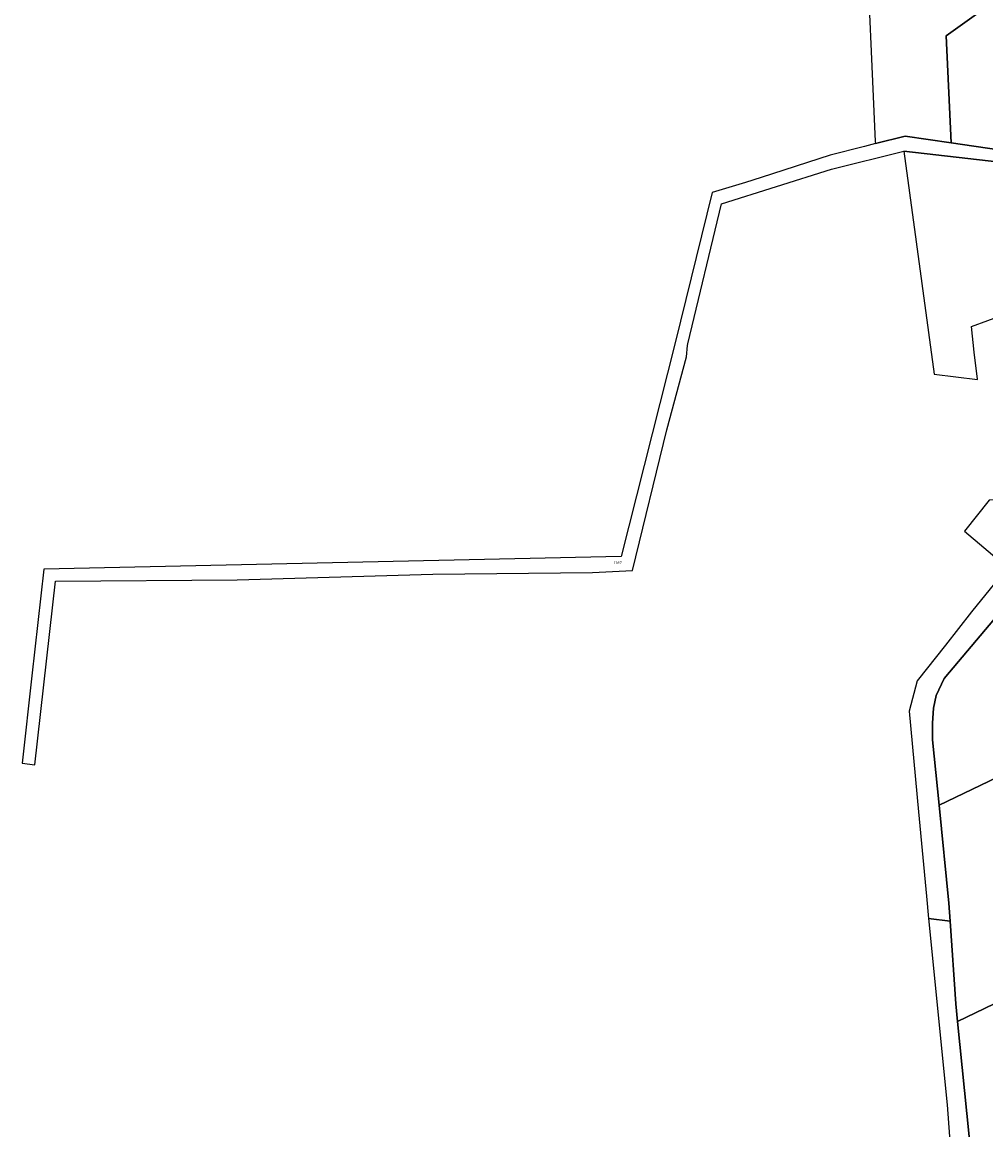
# Model space of a CAD drawing. Extents: x 177930 to 190767, y 381068 to 392034.
# Tile 22 of 256: x 178164 to 178811, y 389076 to 389819. Entities that reach past the tile are written whole.
import ezdxf
from ezdxf.enums import TextEntityAlignment as Align

# ---------------------------------------------------------------- set-up
doc = ezdxf.new("R2010")
doc.units = 0
doc.layers.add('B-XX-KG-GRENS_PERCEEL-GV', color=150, linetype='Continuous', lineweight=25)
doc.layers.add('B-XX-KG-GRENS_PERCEEL-S', color=150, linetype='Continuous', lineweight=25)
doc.styles.add('NLCS-ISO', font='NLCS-ISO.ttf', dxfattribs={"height": 1.8})

# ---------------------------------------------------------------- blocks, each defined once
blk = doc.blocks.new('SKG-PERCEELNUMMER-SO')
at = {"layer": 'DefPoints'}
blk.add_point((0, 0), dxfattribs=at)
at = {"style": 'NLCS-ISO', "oblique": 10, "flags": 1}
blk.add_attdef('GEMEENTECODE', text='', height=1.8, dxfattribs=at).set_placement((-0.5, 2.55), align=Align.MIDDLE_RIGHT)
at = {"style": 'NLCS-ISO', "oblique": 10}
blk.add_attdef('PERCEELNUMMER', text='', height=1.8, dxfattribs=at).set_placement((0, 0), align=Align.MIDDLE_CENTER)
at = {"style": 'NLCS-ISO', "oblique": 10, "flags": 1}
blk.add_attdef('SECTIE', text='', height=1.8, dxfattribs=at).set_placement((0.5, 2.5), align=Align.MIDDLE_LEFT)

msp = doc.modelspace()

# ---------------------------------------------------------------- linework, layer by layer
at = {"layer": 'B-XX-KG-GRENS_PERCEEL-GV'}
for points in [[(178736.297, 389739.191), (178736.36, 389737.797), (178756.258, 389742.856), (178787.306, 389738.3), (178783.873, 389810.154), (178866.895, 389869.642), (178753.299, 390010.197), (178750.207, 390007.953), (178740.315, 390020.654), (178623.395, 389936.196), (178625.339, 389891.662), (178623.132, 389881.311), (178625.671, 389881.406), (178729.683, 389885.305)], [(178819.291, 389733.661), (178979.735, 389763.974), (178988.139, 389762.204), (178992.515, 389776.847), (178997.732, 389788.916), (179008.793, 389811.106), (179009.911, 389813.424), (178997.812, 389842.578), (178985.748, 389876.508), (178974.409, 389905.39), (178968.939, 389921.355), (178969.489, 389921.531), (178968.615, 389925.228), (178962.045, 389937.82), (178866.895, 389869.642), (178783.873, 389810.154), (178787.306, 389738.3)], [(178755.49, 389732.794), (178775.826, 389582.948), (178804.857, 389579.524), (178804.847, 389579.618), (178802.766, 389597.866), (178800.801, 389615.1), (178822.709, 389623.074), (178829.729, 389603.157), (178835.088, 389587.938), (178835.122, 389587.839), (178852.97, 389596.327), (178878.248, 389602.584), (178877.929, 389602.656), (178875.937, 389615.178), (178875.057, 389620.344), (178875.26, 389620.337), (178875.007, 389621.467), (178874.592, 389623.318), (178869.146, 389622.42), (178867.094, 389635.544), (178867.075, 389635.667), (178866.508, 389639.576), (178853.149, 389731.735), (178819.965, 389725.24)], [(178941.249, 389481.888), (178911.424, 389460.706), (178882.339, 389499.626), (178881.239, 389498.818), (178858.597, 389468.869), (178782.557, 389378.74), (178777.264, 389367.32), (178775.421, 389358.821), (178774.718, 389348.819), (178774.82, 389337.685), (178779.079, 389293.685), (179007.97, 389403.632), (178982.92, 389433.186), (178956.546, 389464.01)], [(178812.835, 389498.5), (178796.232, 389477.765), (178825.102, 389453.35), (178825.719, 389454.106), (178853.791, 389488.119), (178862.042, 389500.259), (178823.132, 389498.85)], [(179067.791, 389333.624), (179007.97, 389403.632), (178779.079, 389293.685), (178785.668, 389228.102), (178786.524, 389215.891), (178790.41, 389160.453), (178791.582, 389148.688), (178974.996, 389237.055), (179087.951, 389291.475)], [(179073.282, 389031.393), (178974.996, 389237.055), (178791.582, 389148.688), (178800.827, 389055.898), (178805.117, 389025.275), (178806.588, 389019.615), (178920.643, 389061.357), (178991.74, 388913.04), (179071.965, 389029.482)]]:
    msp.add_lwpolyline(points, close=True, dxfattribs=at)
for points in [[(178819.291, 389733.661), (178787.306, 389738.3), (178756.258, 389742.856), (178736.36, 389737.797), (178728.976, 389735.92), (178705.987, 389730.076), (178659.821, 389715.073), (178649.267, 389711.643), (178626.924, 389705.031), (178601.954, 389603.98), (178565.866, 389460.627), (178178.312, 389452.243), (178170.359, 389380.602), (178163.839, 389321.877), (178172.288, 389320.782), (178186.12, 389444.022), (178308.115, 389445.088), (178439.322, 389448.887), (178546.603, 389449.96), (178573.316, 389451.35), (178596.479, 389545.683), (178609.543, 389594.622), (178610.256, 389602.205), (178610.553, 389603.44), (178633.155, 389697.455), (178706.843, 389720.626), (178755.49, 389732.794), (178819.965, 389725.24)], [(178825.102, 389453.35), (178800.803, 389423.551), (178783.374, 389401.089), (178764.359, 389377.287), (178759.067, 389356.91), (178765.394, 389289.242), (178770.689, 389232.612), (178772.072, 389217.817), (178786.524, 389215.891), (178785.668, 389228.102), (178779.079, 389293.685), (178774.82, 389337.685), (178774.718, 389348.819), (178775.421, 389358.821), (178777.264, 389367.32), (178782.557, 389378.74), (178858.597, 389468.869)], [(178800.827, 389055.898), (178791.582, 389148.688), (178790.41, 389160.453), (178786.524, 389215.891), (178772.072, 389217.817), (178784.456, 389092.718), (178787.754, 389050.096)]]:
    msp.add_lwpolyline(points, dxfattribs=at)

# ---------------------------------------------------------------- block references
at = {"layer": 'B-XX-KG-GRENS_PERCEEL-S'}
msp.add_blockref('SKG-PERCEELNUMMER-SO', (178563.326, 389456.442), dxfattribs=at).add_auto_attribs({'PERCEELNUMMER': '1387'})

doc.saveas('drawing.dxf')
